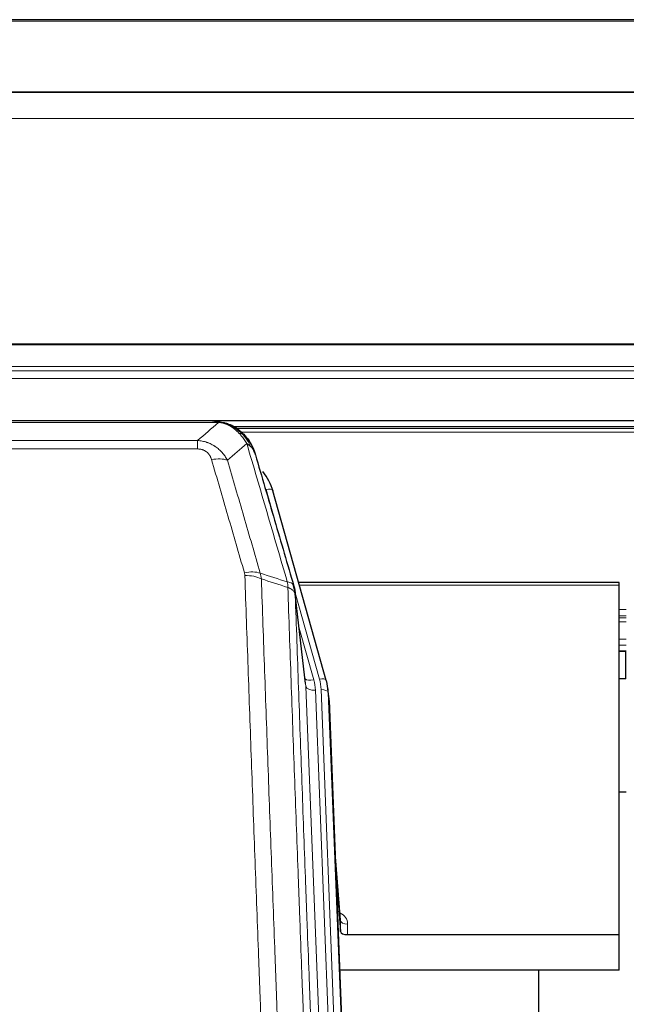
# Model space of a CAD drawing. Header units: inches. Extents: x 0 to 23760, y -13 to 16800.
# Tile 82 of 256: x 5977 to 6229, y 8252 to 8662. Entities that reach past the tile are written whole.
import ezdxf

# ---------------------------------------------------------------- set-up
doc = ezdxf.new("R2010")
doc.units = ezdxf.units.IN
doc.layers.add('1', color=7, linetype='Continuous', true_color=0xffffff)
doc.layers.add('254', color=7, linetype='Continuous', true_color=0xffffff)

msp = doc.modelspace()

# ---------------------------------------------------------------- linework, layer by layer
at = {"layer": '1', "color": 2, "linetype": 'Continuous', "lineweight": 25}
for p, q in [((7332.013, 8661.86), (5725.013, 8661.86)), ((7332.013, 8631.733), (5725.013, 8631.732)), ((7332.013, 8631.551), (5725.013, 8631.551)), ((5725.013, 8495.058), (7332.013, 8495.058)), ((6057.574, 8494.875), (5839.453, 8494.875)), ((6064.516, 8493.399), (6064.616, 8493.371)), ((6390.452, 8492.361), (6066.502, 8492.361)), ((6104.741, 8386.898), (6082.567, 8465.784)), ((6226.514, 8427.613), (6093.295, 8427.613)), ((6226.514, 8426.583), (6226.514, 8427.613)), ((6226.514, 8281.114), (6226.514, 8426.583)), ((6096.121, 8385.577), (6091.705, 8424.096)), ((6226.436, 8399.124), (6229.457, 8399.124)), ((6104.76, 8386.801), (6104.741, 8386.898)), ((6105.796, 8380.176), (6105.422, 8383.435)), ((6105.918, 8378.592), (6118.485, 8059.38)), ((6229.465, 8340.379), (6226.476, 8340.379)), ((6110.616, 8287.121), (6108.409, 8315.32)), ((6108.789, 8305.646), (6110.612, 8282.364)), ((6110.612, 8282.364), (6110.623, 8286.941)), ((6113.611, 8281.114), (6226.514, 8281.114)), ((6226.514, 8266.304), (6226.514, 8281.114)), ((6226.514, 8266.304), (6110.339, 8266.304)), ((6193.174, 8040.92), (6193.174, 8266.302))]:
    msp.add_line(p, q, dxfattribs=at)
at = {"layer": '1', "color": 110, "linetype": 'Continuous', "lineweight": 13}
for p, q in [((7332.013, 8661.316), (5725.013, 8661.316)), ((7332.013, 8620.786), (5725.013, 8620.786)), ((7332.013, 8526.958), (5725.013, 8526.958)), ((7332.013, 8526.514), (5725.013, 8526.514)), ((7332.013, 8517.601), (5725.013, 8517.601)), ((7332.013, 8515.756), (5725.013, 8515.756)), ((7332.013, 8512.515), (5725.013, 8512.515)), ((6059.916, 8494.213), (5837.111, 8494.213)), ((6064.616, 8493.371), (6064.684, 8493.214)), ((6389.554, 8491.8), (6067.318, 8491.8)), ((6387.676, 8490.187), (6069.359, 8490.187)), ((5845.842, 8486.745), (6051.185, 8486.745)), ((6051.185, 8486.745), (6051.185, 8483.212)), ((6051.185, 8483.212), (5845.842, 8483.212)), ((6084.404, 8449.546), (6079.679, 8466.357)), ((6226.514, 8426.583), (6093.582, 8426.583)), ((6101.853, 8387.471), (6091.78, 8423.305)), ((6096.211, 8384.404), (6091.834, 8422.585)), ((6229.457, 8416.432), (6226.436, 8416.432)), ((6229.457, 8413.734), (6226.436, 8413.734)), ((6229.457, 8412.949), (6226.436, 8412.949)), ((6093.48, 8408.616), (6099.506, 8387.178)), ((6229.457, 8411.297), (6226.436, 8411.297)), ((6229.457, 8404.107), (6226.436, 8404.107)), ((6229.457, 8401.629), (6226.436, 8401.629)), ((6229.457, 8399.181), (6226.436, 8399.181)), ((6109.277, 8052.51), (6096.211, 8384.404)), ((6113.123, 8054.597), (6100.203, 8382.777)), ((6115.328, 8058.493), (6102.55, 8383.07)), ((6105.918, 8378.592), (6105.544, 8381.85)), ((6105.544, 8381.85), (6118.239, 8059.386)), ((6110.623, 8286.941), (6108.416, 8315.128)), ((6113.621, 8285.53), (6113.611, 8281.114))]:
    msp.add_line(p, q, dxfattribs=at)
for centre, major_axis, ratio, start_param, end_param in [((6057.032, 8472.99), (9.598, 2.808), 0.562843, 0.6646512, 1.4076092), ((6079.679, 8464.972), (-2.888, -0.812), 0.4480327, 3.1416079, 4.5871119), ((6070.693, 8426.107), (9.604, 2.788), 0.5442898, 0.6684637, 1.414101), ((6070.88, 8424.934), (9.994, 0.345), 0.559112, 0.7940626, 1.551472), ((6101.853, 8386.086), (-2.888, -0.812), 0.4480327, 3.1416079, 4.5871119), ((6099.506, 8389.025), (-3.851, -1.082), 0.4480327, 0.2500116, 1.4455193), ((6100.203, 8384.624), (-3.997, -0.157), 0.4614673, 0.0341943, 1.5526308), ((6076.185, 8382.027), (-24.033, -0.038), 0.8858289, 3.1750594, 3.3842109), ((6078.532, 8382.32), (-24.033, -0.038), 0.8858289, 3.1750594, 3.3842109), ((6102.55, 8381.685), (-2.998, -0.118), 0.4614673, 3.175787, 4.6942235), ((6107.618, 8285.53), (-6.003, -0.046), 0.8757409, 3.1327535, 4.2284576), ((6113.621, 8286.985), (3, -0.007), 0.4848086, 3.1763596, 4.7135294)]:
    msp.add_ellipse(centre, major_axis=major_axis, ratio=ratio, start_param=start_param, end_param=end_param, dxfattribs=at)
at = {"layer": '1', "color": 2, "linetype": 'Continuous', "lineweight": 25}
for centre, major_axis, ratio, start_param, end_param in [((6056.372, 8459.771), (-27.014, -0.465), 0.8900028, 3.3708663, 3.7453976), ((6078.532, 8380.935), (-27.027, -0.37), 0.8864308, 3.1643526, 3.3735041), ((6078.897, 8377.748), (-27.037, -0.043), 0.8858289, 3.1750594, 3.2413899), ((6113.61, 8282.408), (3, 0), 0.4313147, 3.1753737, 4.7125436)]:
    msp.add_ellipse(centre, major_axis=major_axis, ratio=ratio, start_param=start_param, end_param=end_param, dxfattribs=at)
at = {"layer": '1', "color": 110, "linetype": 'Continuous', "lineweight": 13}
for points in [[(6051.185, 8486.745), (6054.113, 8489.231), (6057.023, 8491.721), (6059.916, 8494.213)], [(6071.679, 8485.494), (6069.005, 8483.171), (6066.316, 8480.85), (6063.612, 8478.532)], [(6077.289, 8431.534), (6081.038, 8430.316), (6084.786, 8429.099), (6088.533, 8427.884)], [(6077.289, 8431.534), (6077.402, 8431.15), (6077.59, 8430.371), (6077.707, 8429.569), (6077.748, 8429.162)], [(6088.745, 8425.593), (6085.08, 8426.781), (6081.414, 8427.97), (6077.748, 8429.162)]]:
    msp.add_open_spline(points, degree=3, dxfattribs=at)
at = {"layer": '1', "color": 2, "linetype": 'Continuous', "lineweight": 25}
for points, degree in [([(6057.374, 8494.873), (6057.991, 8494.877), (6058.614, 8494.847), (6059.24, 8494.783)], 3), ([(6068.127, 8491.318), (6066.481, 8492.538), (6064.614, 8493.372)], 2), ([(6091.711, 8424.015), (6090.961, 8426.846)], 1)]:
    msp.add_open_spline(points, degree=degree, dxfattribs=at)
for points, knots in [([(6057.374, 8494.873), (6057.448, 8494.875), (6057.522, 8494.876), (6057.818, 8494.875), (6058.04, 8494.866), (6058.467, 8494.831), (6058.673, 8494.805), (6058.925, 8494.759), (6058.986, 8494.746), (6059.046, 8494.733)], [0, 0, 0, 0, 0.125, 0.125, 0.5, 0.5, 0.875, 0.875, 1, 1, 1, 1]), ([(6059.046, 8494.733), (6060.456, 8494.644), (6061.892, 8494.338), (6063.763, 8493.636), (6064.227, 8493.437), (6064.684, 8493.214)], [0, 0, 0, 0, 0.75, 0.75, 1, 1, 1, 1]), ([(6062.518, 8494.129), (6062.598, 8494.105), (6062.677, 8494.08), (6063.35, 8493.869), (6063.938, 8493.649), (6064.516, 8493.399)], [0, 0, 0, 0, 0.1180686, 0.1180686, 1, 1, 1, 1]), ([(6064.684, 8493.214), (6064.913, 8493.102), (6065.14, 8492.985), (6066.042, 8492.492), (6066.701, 8492.071), (6067.971, 8491.133), (6068.581, 8490.616), (6069.353, 8489.873), (6069.542, 8489.683), (6069.728, 8489.488)], [0, 0, 0, 0, 0.125, 0.125, 0.5, 0.5, 0.875, 0.875, 1, 1, 1, 1]), ([(6068.203, 8491.261), (6068.849, 8490.779), (6069.465, 8490.253), (6070.273, 8489.467), (6070.496, 8489.238), (6070.714, 8489.003)], [0, 0, 0, 0, 0.7159091, 0.7159091, 1, 1, 1, 1]), ([(6071.144, 8488.436), (6071.122, 8488.48), (6071.099, 8488.525), (6071.02, 8488.66), (6070.958, 8488.75), (6070.832, 8488.894), (6070.775, 8488.95), (6070.714, 8489.003)], [0, 0, 0, 0, 0.2280377, 0.2280377, 0.6912151, 0.6912151, 1, 1, 1, 1]), ([(6070.714, 8489.003), (6071.148, 8488.534), (6071.559, 8488.043), (6073.088, 8486.007), (6073.984, 8484.319), (6074.596, 8482.579)], [0, 0, 0, 0, 0.25, 0.25, 1, 1, 1, 1]), ([(6071.204, 8488.302), (6071.215, 8488.289), (6071.239, 8488.262), (6071.274, 8488.222), (6071.309, 8488.182), (6071.345, 8488.14), (6071.381, 8488.098), (6071.418, 8488.055), (6071.455, 8488.012), (6071.492, 8487.968), (6071.53, 8487.923), (6071.568, 8487.877), (6071.606, 8487.831), (6071.645, 8487.784), (6071.684, 8487.736), (6071.723, 8487.687), (6071.763, 8487.638), (6071.803, 8487.588), (6071.844, 8487.537), (6071.884, 8487.485), (6071.925, 8487.433), (6071.967, 8487.38), (6072.008, 8487.326), (6072.05, 8487.271), (6072.093, 8487.216), (6072.135, 8487.16), (6072.178, 8487.103), (6072.221, 8487.045), (6072.264, 8486.986), (6072.307, 8486.927), (6072.351, 8486.867), (6072.395, 8486.806), (6072.439, 8486.744), (6072.483, 8486.681), (6072.527, 8486.618), (6072.572, 8486.553), (6072.617, 8486.488), (6072.662, 8486.422), (6072.707, 8486.356), (6072.752, 8486.288), (6072.798, 8486.219), (6072.843, 8486.15), (6072.889, 8486.08), (6072.935, 8486.009), (6072.981, 8485.937), (6073.026, 8485.864), (6073.072, 8485.791), (6073.119, 8485.716), (6073.165, 8485.641), (6073.211, 8485.564), (6073.257, 8485.487), (6073.303, 8485.409), (6073.35, 8485.33), (6073.396, 8485.25), (6073.442, 8485.169), (6073.488, 8485.088), (6073.534, 8485.005), (6073.58, 8484.922), (6073.627, 8484.837), (6073.673, 8484.752), (6073.718, 8484.666), (6073.764, 8484.578), (6073.81, 8484.49), (6073.856, 8484.401), (6073.901, 8484.311), (6073.946, 8484.22), (6073.991, 8484.129), (6074.036, 8484.036), (6074.081, 8483.942), (6074.126, 8483.847), (6074.17, 8483.752), (6074.214, 8483.655), (6074.258, 8483.558), (6074.302, 8483.459), (6074.345, 8483.36), (6074.388, 8483.259), (6074.431, 8483.158), (6074.474, 8483.055), (6074.516, 8482.952), (6074.558, 8482.848), (6074.599, 8482.743), (6074.64, 8482.636), (6074.681, 8482.529), (6074.722, 8482.421), (6074.762, 8482.312), (6074.801, 8482.202), (6074.84, 8482.091), (6074.879, 8481.979), (6074.917, 8481.866), (6074.954, 8481.752), (6074.992, 8481.637), (6075.028, 8481.521), (6075.064, 8481.404), (6075.1, 8481.286), (6075.135, 8481.167), (6075.169, 8481.047), (6075.203, 8480.926), (6075.225, 8480.845), (6075.235, 8480.805)], [0, 0, 0, 0, 0.0060657, 0.012223, 0.0184718, 0.0248123, 0.0312443, 0.0377679, 0.0443831, 0.0510899, 0.0578883, 0.0647782, 0.0717598, 0.0788329, 0.0859977, 0.093254, 0.1006019, 0.1080414, 0.1155725, 0.1231952, 0.1309095, 0.1387154, 0.1466129, 0.1546019, 0.1626826, 0.1708549, 0.1791188, 0.1874742, 0.1959213, 0.20446, 0.2130903, 0.2218121, 0.2306256, 0.2395307, 0.2485274, 0.2576156, 0.2667955, 0.276067, 0.2854301, 0.2948848, 0.3044311, 0.314069, 0.3237985, 0.3336196, 0.3435324, 0.3535367, 0.3636326, 0.3738202, 0.3840993, 0.3944701, 0.4049324, 0.4154864, 0.426132, 0.4368691, 0.4476979, 0.4586183, 0.4696303, 0.480734, 0.4919292, 0.503216, 0.5145945, 0.5260645, 0.5376262, 0.5492795, 0.5610244, 0.5728609, 0.584789, 0.5968087, 0.60892, 0.621123, 0.6334175, 0.6458037, 0.6582815, 0.6708509, 0.6835119, 0.6962645, 0.7091087, 0.7220445, 0.735072, 0.748191, 0.7614017, 0.774704, 0.7880979, 0.8015834, 0.8151605, 0.8288293, 0.8425896, 0.8564416, 0.8703852, 0.8844204, 0.8985472, 0.9127656, 0.9270756, 0.9414773, 0.9559705, 0.9705554, 0.9852319, 1, 1, 1, 1]), ([(6075.235, 8480.805), (6075.178, 8481.115), (6075.096, 8481.419), (6074.883, 8482.012), (6074.751, 8482.3), (6074.596, 8482.579)], [0, 0, 0, 0, 0.5, 0.5, 1, 1, 1, 1]), ([(6075.235, 8480.805), (6076.566, 8476.282), (6077.899, 8471.75), (6080.566, 8462.663), (6081.902, 8458.109), (6085.912, 8444.416), (6088.592, 8435.246), (6091.278, 8426.035)], [0, 0, 0, 0, 0.25, 0.25, 0.5, 0.5, 1, 1, 1, 1]), ([(6091.278, 8426.035), (6091.283, 8426.018), (6091.293, 8425.984), (6091.308, 8425.931), (6091.324, 8425.878), (6091.339, 8425.823), (6091.354, 8425.768), (6091.369, 8425.711), (6091.385, 8425.653), (6091.4, 8425.594), (6091.416, 8425.534), (6091.431, 8425.472), (6091.446, 8425.41), (6091.462, 8425.346), (6091.477, 8425.281), (6091.492, 8425.215), (6091.507, 8425.148), (6091.522, 8425.08), (6091.537, 8425.011), (6091.552, 8424.94), (6091.567, 8424.869), (6091.581, 8424.796), (6091.595, 8424.722), (6091.609, 8424.647), (6091.623, 8424.571), (6091.637, 8424.493), (6091.65, 8424.415), (6091.671, 8424.288), (6091.697, 8424.119), (6091.725, 8423.912), (6091.749, 8423.72), (6091.768, 8423.543), (6091.784, 8423.38), (6091.797, 8423.233), (6091.807, 8423.101), (6091.815, 8422.984), (6091.821, 8422.882), (6091.825, 8422.795), (6091.829, 8422.724), (6091.831, 8422.667), (6091.833, 8422.626), (6091.834, 8422.6), (6091.834, 8422.588), (6091.834, 8422.585)], [0, 0, 0, 0, 0.0155037, 0.0313049, 0.0474035, 0.0637997, 0.0804935, 0.097485, 0.1147743, 0.1323613, 0.1502462, 0.1684289, 0.1869096, 0.2056883, 0.224765, 0.2441397, 0.2638126, 0.2837835, 0.3040527, 0.32462, 0.3454856, 0.3666494, 0.3881116, 0.409872, 0.4319308, 0.454288, 0.4769435, 0.4998975, 0.5635611, 0.6228928, 0.6778927, 0.7285606, 0.7748966, 0.8169007, 0.8545729, 0.8879131, 0.9169214, 0.9415977, 0.9619421, 0.9779545, 0.989635, 0.9969835, 1, 1, 1, 1])]:
    msp.add_open_spline(points, degree=3, knots=knots, dxfattribs=at)
at = {"layer": '1', "color": 110, "linetype": 'Continuous', "lineweight": 13}
for points, knots in [([(6059.046, 8494.733), (6059.164, 8494.706), (6059.274, 8494.675), (6059.523, 8494.588), (6059.648, 8494.527), (6059.834, 8494.385), (6059.895, 8494.304), (6059.916, 8494.213)], [0, 0, 0, 0, 0.25, 0.25, 0.625, 0.625, 1, 1, 1, 1]), ([(6059.916, 8494.213), (6061.137, 8494.111), (6062.313, 8493.817), (6063.807, 8493.19), (6064.174, 8493.014), (6064.534, 8492.82)], [0, 0, 0, 0, 0.75, 0.75, 1, 1, 1, 1]), ([(6064.684, 8493.214), (6064.686, 8493.184), (6064.684, 8493.151), (6064.671, 8493.066), (6064.655, 8493.011), (6064.607, 8492.907), (6064.575, 8492.858), (6064.534, 8492.82)], [0, 0, 0, 0, 0.25, 0.25, 0.625, 0.625, 1, 1, 1, 1]), ([(6064.534, 8492.82), (6064.714, 8492.722), (6064.893, 8492.621), (6065.6, 8492.196), (6066.115, 8491.838), (6067.109, 8491.051), (6067.588, 8490.623), (6068.203, 8490.014), (6068.354, 8489.859), (6068.504, 8489.701)], [0, 0, 0, 0, 0.125, 0.125, 0.5, 0.5, 0.875, 0.875, 1, 1, 1, 1]), ([(6051.185, 8486.745), (6051.52, 8486.722), (6051.853, 8486.688), (6052.516, 8486.601), (6052.844, 8486.547), (6053.82, 8486.355), (6054.458, 8486.187), (6055.16, 8485.95), (6055.238, 8485.923), (6055.394, 8485.868), (6055.471, 8485.839), (6055.703, 8485.753), (6055.856, 8485.692), (6056.31, 8485.505), (6056.905, 8485.235), (6057.478, 8484.927), (6057.899, 8484.682), (6058.108, 8484.556), (6058.313, 8484.425), (6058.449, 8484.336), (6058.517, 8484.291), (6059.123, 8483.881), (6059.631, 8483.486), (6060.35, 8482.846), (6060.582, 8482.625), (6060.921, 8482.283), (6061.032, 8482.167), (6061.25, 8481.932), (6061.358, 8481.812), (6061.885, 8481.207), (6062.273, 8480.7), (6062.988, 8479.646), (6063.314, 8479.099), (6063.612, 8478.532)], [0, 0, 0, 0, 0.0625, 0.0625, 0.125, 0.125, 0.25, 0.25, 0.265625, 0.265625, 0.28125, 0.28125, 0.3125, 0.3125, 0.375, 0.4375, 0.4375, 0.46875, 0.484375, 0.484375, 0.5, 0.5, 0.625, 0.625, 0.6875, 0.6875, 0.71875, 0.71875, 0.75, 0.75, 0.875, 0.875, 1, 1, 1, 1]), ([(6069.728, 8489.488), (6069.629, 8489.515), (6069.528, 8489.538), (6069.271, 8489.588), (6069.114, 8489.612), (6068.803, 8489.656), (6068.65, 8489.676), (6068.504, 8489.701)], [0, 0, 0, 0, 0.25, 0.25, 0.625, 0.625, 1, 1, 1, 1]), ([(6068.504, 8489.701), (6068.802, 8489.384), (6069.093, 8489.056), (6070.22, 8487.706), (6070.986, 8486.609), (6071.679, 8485.494)], [0, 0, 0, 0, 0.25, 0.25, 1, 1, 1, 1]), ([(6070.714, 8489.003), (6070.683, 8489.03), (6070.651, 8489.056), (6070.516, 8489.158), (6070.403, 8489.227), (6070.154, 8489.349), (6070.017, 8489.402), (6069.826, 8489.461), (6069.777, 8489.475), (6069.728, 8489.488)], [0, 0, 0, 0, 0.125, 0.125, 0.5, 0.5, 0.875, 0.875, 1, 1, 1, 1]), ([(6069.728, 8489.488), (6070.099, 8489.099), (6070.456, 8488.693), (6071.817, 8487.01), (6072.687, 8485.616), (6073.386, 8484.163)], [0, 0, 0, 0, 0.25, 0.25, 1, 1, 1, 1]), ([(6051.185, 8483.212), (6051.367, 8483.212), (6051.55, 8483.205), (6051.914, 8483.179), (6052.093, 8483.159), (6052.449, 8483.106), (6052.624, 8483.072), (6052.971, 8482.99), (6053.142, 8482.941), (6053.353, 8482.871), (6053.395, 8482.857), (6053.479, 8482.827), (6053.603, 8482.781), (6053.724, 8482.731), (6053.963, 8482.626), (6054.271, 8482.472), (6054.558, 8482.294), (6054.731, 8482.174), (6054.766, 8482.15), (6054.834, 8482.101), (6054.867, 8482.076), (6054.967, 8481.999), (6055.032, 8481.947), (6055.222, 8481.788), (6055.341, 8481.678), (6055.568, 8481.45), (6055.675, 8481.332), (6055.878, 8481.089), (6055.973, 8480.964), (6056.086, 8480.804), (6056.109, 8480.771), (6056.153, 8480.707), (6056.174, 8480.674), (6056.238, 8480.575), (6056.279, 8480.509), (6056.398, 8480.31), (6056.471, 8480.175), (6056.608, 8479.903), (6056.672, 8479.765), (6056.848, 8479.348), (6056.948, 8479.065), (6057.032, 8478.776)], [0, 0, 0, 0, 0.0625, 0.0625, 0.125, 0.125, 0.1875, 0.1875, 0.25, 0.25, 0.265625, 0.265625, 0.28125, 0.3125, 0.3125, 0.375, 0.4375, 0.4375, 0.453125, 0.453125, 0.46875, 0.46875, 0.5, 0.5, 0.5625, 0.5625, 0.625, 0.625, 0.6875, 0.6875, 0.703125, 0.703125, 0.71875, 0.71875, 0.75, 0.75, 0.8125, 0.8125, 0.875, 0.875, 1, 1, 1, 1]), ([(6088.533, 8427.884), (6085.711, 8437.577), (6082.895, 8447.225), (6078.681, 8461.627), (6077.279, 8466.417), (6074.476, 8475.973), (6073.077, 8480.739), (6071.679, 8485.494)], [0, 0, 0, 0, 0.5, 0.5, 0.75, 0.75, 1, 1, 1, 1]), ([(6073.386, 8484.163), (6073.14, 8484.41), (6072.874, 8484.646), (6072.303, 8485.09), (6072, 8485.299), (6071.679, 8485.494)], [0, 0, 0, 0, 0.5, 0.5, 1, 1, 1, 1]), ([(6074.596, 8482.579), (6074.44, 8482.864), (6074.26, 8483.139), (6073.856, 8483.668), (6073.631, 8483.922), (6073.386, 8484.163)], [0, 0, 0, 0, 0.5, 0.5, 1, 1, 1, 1]), ([(6070.693, 8431.705), (6068.408, 8439.61), (6066.126, 8447.486), (6062.711, 8459.254), (6061.574, 8463.169), (6059.301, 8470.984), (6058.166, 8474.884), (6057.032, 8478.776)], [0, 0, 0, 0, 0.5, 0.5, 0.75, 0.75, 1, 1, 1, 1]), ([(6063.612, 8478.532), (6064.747, 8474.646), (6065.884, 8470.752), (6068.159, 8462.949), (6069.298, 8459.04), (6072.717, 8447.29), (6075.001, 8439.427), (6077.289, 8431.534)], [0, 0, 0, 0, 0.25, 0.25, 0.5, 0.5, 1, 1, 1, 1]), ([(6070.693, 8431.705), (6070.749, 8431.512), (6070.792, 8431.317), (6070.855, 8430.924), (6070.874, 8430.727), (6070.88, 8430.528)], [0, 0, 0, 0, 0.5, 0.5, 1, 1, 1, 1]), ([(6082.839, 8111.525), (6082.282, 8125.355), (6081.181, 8152.886), (6079.573, 8193.789), (6078.531, 8220.798), (6077.76, 8240.956), (6077.378, 8251.011), (6076.999, 8261.029), (6076.748, 8267.699), (6076.623, 8271.031), (6075.999, 8287.666), (6075.508, 8300.903), (6074.783, 8320.652), (6074.543, 8327.217), (6074.067, 8340.307), (6073.831, 8346.834), (6073.129, 8366.357), (6072.208, 8392.236), (6071.318, 8417.814), (6070.88, 8430.528)], [0, 0, 0, 0, 0.125, 0.25, 0.375, 0.375, 0.4375, 0.46875, 0.46875, 0.5, 0.5, 0.625, 0.625, 0.6875, 0.6875, 0.75, 0.75, 0.875, 1, 1, 1, 1]), ([(6077.748, 8429.162), (6078.186, 8416.464), (6079.078, 8390.919), (6080, 8365.072), (6080.703, 8345.574), (6080.939, 8339.056), (6081.415, 8325.982), (6081.656, 8319.426), (6082.382, 8299.702), (6082.874, 8286.481), (6083.498, 8269.867), (6083.623, 8266.54), (6083.875, 8259.878), (6084.254, 8249.873), (6084.637, 8239.831), (6085.409, 8219.698), (6086.452, 8192.724), (6088.062, 8151.872), (6089.164, 8124.377), (6089.722, 8110.564)], [0, 0, 0, 0, 0.125, 0.25, 0.25, 0.3125, 0.3125, 0.375, 0.375, 0.5, 0.5, 0.53125, 0.53125, 0.5625, 0.625, 0.625, 0.75, 0.875, 1, 1, 1, 1]), ([(6091.278, 8426.035), (6091.257, 8426.281), (6091.179, 8426.513), (6090.915, 8426.932), (6090.73, 8427.12), (6090.258, 8427.442), (6089.973, 8427.576), (6089.314, 8427.78), (6088.942, 8427.85), (6088.533, 8427.884)], [0, 0, 0, 0, 0.25, 0.25, 0.5, 0.5, 0.75, 0.75, 1, 1, 1, 1]), ([(6088.533, 8427.884), (6088.608, 8427.512), (6088.65, 8427.14), (6088.708, 8426.381), (6088.724, 8425.995), (6088.745, 8425.593)], [0, 0, 0, 0, 0.5, 0.5, 1, 1, 1, 1]), ([(6091.834, 8422.585), (6091.833, 8422.593), (6091.832, 8422.608), (6091.828, 8422.632), (6091.825, 8422.656), (6091.822, 8422.679), (6091.818, 8422.703), (6091.814, 8422.727), (6091.809, 8422.75), (6091.805, 8422.774), (6091.8, 8422.797), (6091.795, 8422.821), (6091.79, 8422.845), (6091.784, 8422.868), (6091.778, 8422.892), (6091.772, 8422.915), (6091.766, 8422.939), (6091.759, 8422.962), (6091.752, 8422.985), (6091.745, 8423.009), (6091.738, 8423.032), (6091.73, 8423.056), (6091.722, 8423.079), (6091.714, 8423.102), (6091.706, 8423.126), (6091.697, 8423.149), (6091.688, 8423.172), (6091.679, 8423.195), (6091.67, 8423.218), (6091.66, 8423.241), (6091.65, 8423.265), (6091.64, 8423.288), (6091.63, 8423.311), (6091.619, 8423.334), (6091.608, 8423.357), (6091.597, 8423.38), (6091.586, 8423.402), (6091.574, 8423.425), (6091.562, 8423.448), (6091.55, 8423.471), (6091.538, 8423.494), (6091.525, 8423.516), (6091.512, 8423.539), (6091.499, 8423.562), (6091.486, 8423.584), (6091.472, 8423.607), (6091.458, 8423.629), (6091.444, 8423.652), (6091.43, 8423.674), (6091.415, 8423.697), (6091.401, 8423.719), (6091.386, 8423.741), (6091.37, 8423.764), (6091.355, 8423.786), (6091.339, 8423.808), (6091.323, 8423.83), (6091.307, 8423.852), (6091.29, 8423.874), (6091.273, 8423.896), (6091.256, 8423.918), (6091.239, 8423.94), (6091.222, 8423.962), (6091.204, 8423.983), (6091.186, 8424.005), (6091.168, 8424.027), (6091.149, 8424.048), (6091.131, 8424.07), (6091.112, 8424.091), (6091.093, 8424.113), (6091.073, 8424.134), (6091.054, 8424.155), (6091.034, 8424.177), (6091.014, 8424.198), (6090.993, 8424.219), (6090.973, 8424.24), (6090.952, 8424.261), (6090.925, 8424.288), (6090.891, 8424.321), (6090.85, 8424.36), (6090.809, 8424.398), (6090.766, 8424.437), (6090.723, 8424.475), (6090.679, 8424.512), (6090.634, 8424.55), (6090.589, 8424.587), (6090.542, 8424.623), (6090.495, 8424.66), (6090.447, 8424.696), (6090.399, 8424.732), (6090.349, 8424.767), (6090.299, 8424.803), (6090.248, 8424.838), (6090.196, 8424.872), (6090.144, 8424.906), (6090.091, 8424.94), (6090.037, 8424.974), (6089.982, 8425.007), (6089.927, 8425.04), (6089.871, 8425.072), (6089.814, 8425.104), (6089.756, 8425.136), (6089.698, 8425.168), (6089.639, 8425.199), (6089.58, 8425.229), (6089.52, 8425.26), (6089.459, 8425.29), (6089.397, 8425.319), (6089.335, 8425.348), (6089.272, 8425.377), (6089.208, 8425.406), (6089.144, 8425.434), (6089.079, 8425.461), (6089.013, 8425.488), (6088.947, 8425.515), (6088.88, 8425.542), (6088.813, 8425.568), (6088.768, 8425.585), (6088.745, 8425.593)], [0, 0, 0, 0, 0.0066687, 0.0133374, 0.0200061, 0.0266746, 0.0333432, 0.0400116, 0.0466801, 0.0533484, 0.0600168, 0.066685, 0.0733532, 0.0800214, 0.0866895, 0.0933575, 0.1000255, 0.1066935, 0.1133614, 0.1200292, 0.126697, 0.1333647, 0.1400324, 0.1467001, 0.1533676, 0.1600352, 0.1667026, 0.1733701, 0.1800374, 0.1867047, 0.193372, 0.2000392, 0.2067064, 0.2133735, 0.2200405, 0.2267075, 0.2333745, 0.2400414, 0.2467082, 0.253375, 0.2600418, 0.2667085, 0.2733751, 0.2800417, 0.2867082, 0.2933747, 0.3000412, 0.3067075, 0.3133739, 0.3200401, 0.3267064, 0.3333725, 0.3400387, 0.3467047, 0.3533708, 0.3600367, 0.3667026, 0.3733685, 0.3800343, 0.3867001, 0.3933658, 0.4000315, 0.4066971, 0.4133626, 0.4200281, 0.4266936, 0.433359, 0.4400243, 0.4466896, 0.4533549, 0.4600201, 0.4666852, 0.4733503, 0.4800154, 0.4866804, 0.4933453, 0.5000102, 0.5125098, 0.5250093, 0.5375088, 0.5500082, 0.5625077, 0.5750071, 0.5875066, 0.600006, 0.6125054, 0.6250049, 0.6375043, 0.6500037, 0.6625032, 0.6750026, 0.6875021, 0.7000016, 0.7125011, 0.7250006, 0.7375001, 0.7499997, 0.7624993, 0.7749989, 0.7874985, 0.7999982, 0.812498, 0.8249977, 0.8374975, 0.8499974, 0.8624973, 0.8749972, 0.8874972, 0.8999973, 0.9124974, 0.9249976, 0.9374978, 0.9499981, 0.9624985, 0.9749989, 0.9874994, 1, 1, 1, 1]), ([(6100.974, 8101.697), (6100.403, 8115.75), (6099.275, 8143.721), (6097.63, 8185.272), (6096.563, 8212.703), (6095.775, 8233.176), (6095.384, 8243.387), (6094.932, 8255.256), (6094.74, 8260.333), (6094.612, 8263.715), (6094.548, 8265.406), (6094.229, 8273.851), (6093.849, 8283.958), (6093.412, 8295.702), (6093.225, 8300.725), (6093.101, 8304.071), (6093.039, 8305.743), (6092.483, 8320.779), (6091.51, 8347.354), (6090.099, 8386.747), (6089.191, 8412.697), (6088.745, 8425.593)], [0, 0, 0, 0, 0.125, 0.25, 0.375, 0.375, 0.4375, 0.46875, 0.484375, 0.484375, 0.5, 0.5, 0.5625, 0.59375, 0.609375, 0.609375, 0.625, 0.625, 0.75, 0.875, 1, 1, 1, 1]), ([(6091.834, 8422.585), (6092.279, 8409.737), (6093.185, 8383.886), (6094.592, 8344.642), (6095.562, 8318.169), (6096.116, 8303.189), (6096.178, 8301.524), (6096.302, 8298.19), (6096.488, 8293.187), (6096.925, 8281.488), (6097.303, 8271.419), (6097.621, 8263.006), (6097.685, 8261.322), (6097.813, 8257.952), (6098.004, 8252.894), (6098.455, 8241.07), (6098.845, 8230.898), (6099.631, 8210.503), (6100.694, 8183.175), (6102.335, 8141.781), (6103.46, 8113.916), (6104.029, 8099.916)], [0, 0, 0, 0, 0.125, 0.25, 0.375, 0.375, 0.390625, 0.390625, 0.40625, 0.4375, 0.5, 0.5, 0.515625, 0.515625, 0.53125, 0.5625, 0.625, 0.625, 0.75, 0.875, 1, 1, 1, 1])]:
    msp.add_open_spline(points, degree=3, knots=knots, dxfattribs=at)
at = {"layer": '254', "color": 2, "linetype": 'Continuous', "lineweight": 25}
for q in [(6229.264, 8399.125), (6226.51, 8387.565)]:
    msp.add_line((6229.264, 8387.565), q, dxfattribs=at)

doc.saveas('drawing.dxf')
